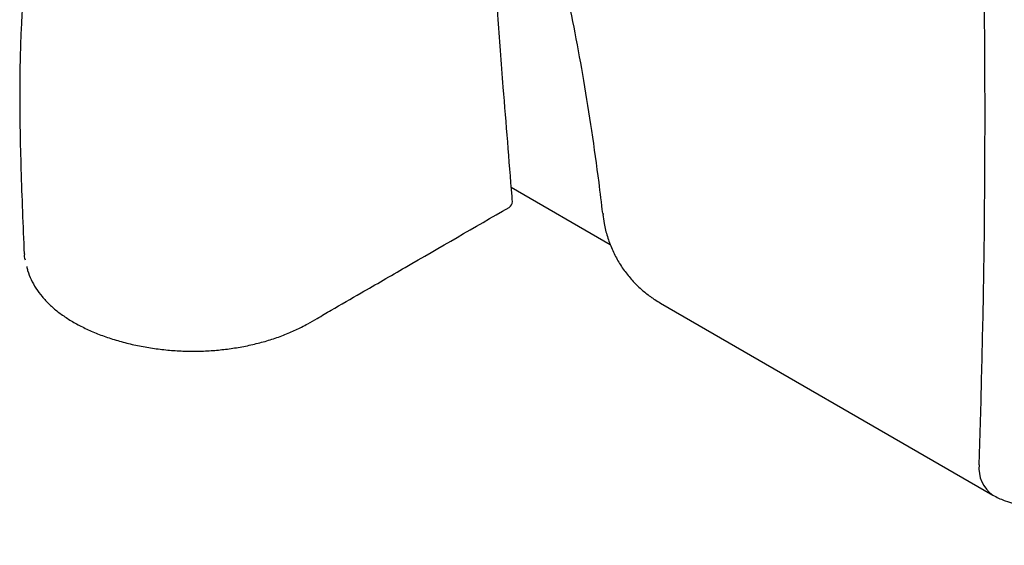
# Model space of a CAD drawing. Header units: inches. Extents: x 0.2 to 89.8, y -0.3 to 35.8.
# Tile 16 of 23: x 70.7 to 78.1, y 13.4 to 17.3. Entities that reach past the tile are written whole.
import ezdxf

# ---------------------------------------------------------------- set-up
doc = ezdxf.new("R2010")
doc.units = ezdxf.units.IN
doc.header["$MEASUREMENT"] = 0
doc.linetypes.add('SLD-Solid', pattern=[0])

msp = doc.modelspace()

# ---------------------------------------------------------------- linework, layer by layer
at = {"color": 7, "linetype": 'SLD-Solid', "lineweight": 25}
for p, q in [((74.3700593, 16.045097), (75.11366, 15.6158255)), ((75.0592084, 15.8480226), (75.0595716, 15.8411847)), ((75.4917301, 15.1740322), (77.9883993, 13.7327357))]:
    msp.add_line(p, q, dxfattribs=at)
for centre, radius, start, end in [((-0.4573101, 16.5971878), 78.3864544, 358.073223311, 1.805264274), ((74.3284515, 15.9368602), 0.05, 299.99731173, 0), ((74.3284515, 15.9368602), 0.05, 0, 4.56252716), ((78.1293993, 13.9344214), 0.2460856, 173.6455012, 235.04231841), ((78.238379, 14.1657601), 0.5, 240.00268827, 250.80679325)]:
    msp.add_arc(centre, radius, start, end, dxfattribs=at)
for points, knots in [([(71.8594664, 19.7351389), (71.821694, 19.7114082), (71.7400748, 19.6601304), (71.6239322, 19.5718102), (71.5149586, 19.4782593), (71.4225352, 19.3879967), (71.3283127, 19.2849628), (71.2320142, 19.1640381), (71.1370273, 19.022434), (71.0543981, 18.87537), (70.9799342, 18.7181225), (70.9143579, 18.5542117), (70.8605743, 18.3920526), (70.8165816, 18.2283242), (70.7842226, 18.0805087), (70.7603527, 17.9501975), (70.742677, 17.8374524), (70.7280211, 17.7275876), (70.71602, 17.6212919), (70.7061094, 17.5168845), (70.6972826, 17.4047047), (70.6891761, 17.2739658), (70.682225, 17.1152754), (70.6775244, 16.9265829), (70.6761166, 16.7066848), (70.6787952, 16.4544825), (70.6859428, 16.1691376), (70.6969099, 15.861686), (70.7056357, 15.6497991), (70.7100044, 15.5437155)], [0, 0, 0, 0, 0.0297401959, 0.0642631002, 0.094891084, 0.1221758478, 0.1465227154, 0.1834040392, 0.2190297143, 0.2536602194, 0.2922882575, 0.3287258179, 0.3643422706, 0.3997661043, 0.4351363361, 0.4603734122, 0.4851835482, 0.5092885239, 0.5326366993, 0.5551767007, 0.5780905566, 0.6065757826, 0.641529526, 0.6833484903, 0.7324458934, 0.7892123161, 0.8539649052, 0.9268857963, 1, 1, 1, 1]), ([(74.7018682, 17.859213), (74.7273754, 17.7542313), (74.7802518, 17.5366043), (74.8497326, 17.1985859), (74.9151006, 16.8404953), (74.9743102, 16.4660262), (75.0210731, 16.1333888), (75.0455819, 15.9256153), (75.0547859, 15.8475884)], [0, 0, 0, 0, 0.157719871, 0.326953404, 0.505770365, 0.692226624, 0.884419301, 1, 1, 1, 1]), ([(74.378293, 15.9408376), (74.3773428, 15.9527387), (74.3545789, 16.2378415), (74.3258374, 16.6129691), (74.286794, 17.0713491), (74.2755113, 17.2709662), (74.2662589, 17.3860521), (74.2643918, 17.4092761)], [0, 0, 0, 0, 0.024273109, 0.5814863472, 0.7680567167, 0.9531946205, 1, 1, 1, 1]), ([(72.8410723, 15.0201245), (72.8648278, 15.0334377), (72.9245848, 15.0669272), (73.0548734, 15.1451469), (73.2777524, 15.2719316), (73.7222924, 15.5296838), (74.093363, 15.743613), (74.3534495, 15.8935578)], [0, 0, 0, 0, 0.046098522, 0.115961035, 0.264495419, 0.484478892, 1, 1, 1, 1]), ([(75.0576215, 15.8408458), (75.0603182, 15.8180643), (75.0669819, 15.7617704), (75.0900852, 15.6745368), (75.1247701, 15.5804901), (75.1695733, 15.4921189), (75.2232029, 15.4104437), (75.284991, 15.3363226), (75.3514345, 15.2711197), (75.4007537, 15.2349128), (75.4239918, 15.2178529)], [0, 0, 0, 0, 0.092730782, 0.229140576, 0.36391468, 0.497665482, 0.627923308, 0.756188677, 0.885121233, 1, 1, 1, 1]), ([(70.7125624, 15.5437629), (70.7116564, 15.5365354), (70.7098564, 15.5221759), (70.7143974, 15.5079878), (70.7166528, 15.5009409)], [0, 0, 0, 0, 0.503321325, 1, 1, 1, 1]), ([(70.7292012, 15.4498429), (70.7313765, 15.4395329), (70.7384282, 15.4061111), (70.7612931, 15.35107), (70.7971272, 15.2856063), (70.8431913, 15.2232141), (70.8982311, 15.1644803), (70.9619837, 15.109772), (71.0339777, 15.0589047), (71.1142949, 15.0117285), (71.2026108, 14.9685002), (71.2981433, 14.929696), (71.3999465, 14.8957816), (71.5068835, 14.8672035), (71.6176564, 14.8443532), (71.7308845, 14.8275312), (71.8452171, 14.8169294), (71.9593962, 14.812639), (72.0722062, 14.8146634), (72.1832092, 14.8229709), (72.2930315, 14.8370632), (72.4014997, 14.8571397), (72.5075591, 14.8832231), (72.6094501, 14.9149887), (72.7057811, 14.9522555), (72.7827412, 14.9880252), (72.8256005, 15.0119064), (72.8407076, 15.0203241)], [0, 0, 0, 0, 0.018415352, 0.059696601, 0.100860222, 0.141863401, 0.18265873, 0.222998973, 0.263563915, 0.304830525, 0.346715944, 0.389112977, 0.431880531, 0.474847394, 0.517785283, 0.560480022, 0.602773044, 0.64455474, 0.685778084, 0.726359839, 0.767107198, 0.808912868, 0.850913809, 0.893029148, 0.93515586, 0.977143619, 1, 1, 1, 1]), ([(75.4240149, 15.2178297), (75.4318861, 15.2121095), (75.4537706, 15.1962056), (75.4771872, 15.1833857), (75.4921816, 15.1751768)], [0, 0, 0, 0, 0.359668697, 1, 1, 1, 1]), ([(78.0740017, 13.6935525), (78.15549, 13.6651996), (78.4813981, 13.5518037), (78.8044283, 13.4400579), (79.0466897, 13.3562525)], [0, 0, 0, 0, 0.250034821, 1, 1, 1, 1])]:
    msp.add_open_spline(points, degree=3, knots=knots, dxfattribs=at)

doc.saveas('drawing.dxf')
